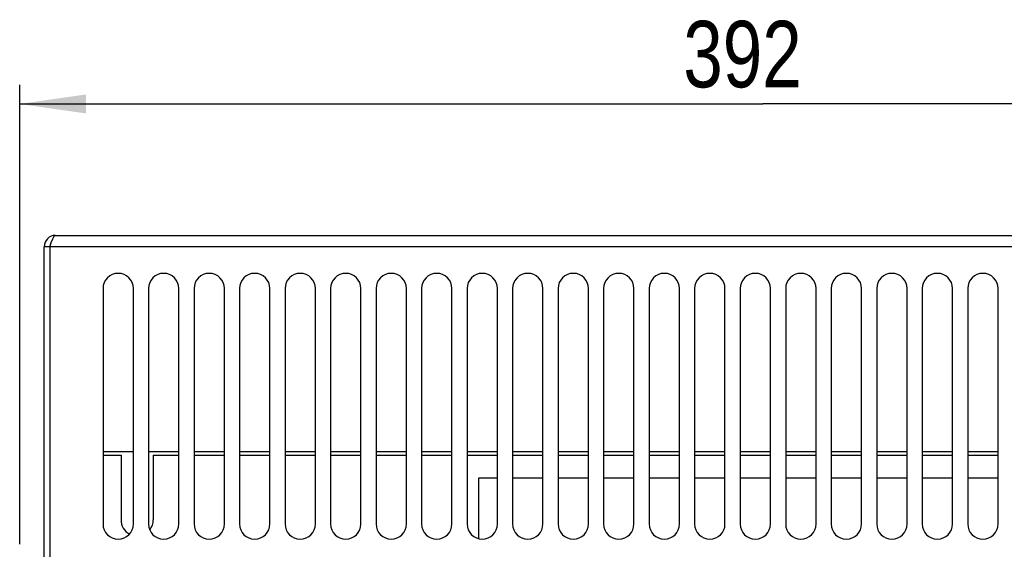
# Model space of a CAD drawing. Extents: x 0 to 841, y 0 to 594.
# Tile 19 of 121: x 129 to 181, y 399 to 427. Entities that reach past the tile are written whole.
import ezdxf

# ---------------------------------------------------------------- set-up
doc = ezdxf.new("R2010")
doc.units = 0
doc.header["$LTSCALE"] = 46.255
doc.layers.get('0').update_dxf_attribs({"linetype": 'CONTINUOUS'})
doc.styles.get("Standard").update_dxf_attribs({"font": 'txt', "width": 0.8})
doc.dimstyles.get("Standard").update_dxf_attribs({"dimtxt": 2.5, "dimasz": 2.5, "dimexe": 1.25, "dimexo": 0.625, "dimtad": 1, "dimcen": 2.5, "dimazin": 3, "dimtfac": 1, "dimtmove": 0, "dimatfit": 3})

# ---------------------------------------------------------------- blocks, each defined once
blk = doc.blocks.new('_FILLED')
at = {"color": 0, "linetype": 'BYBLOCK'}
blk.add_solid([(0, 0), (-1, 0.143), (-1, -0.143)], dxfattribs=at)
blk = doc.blocks.new('*D9')
at = {"color": 2, "linetype": 'CONTINUOUS'}
for p, q in [((128.982, 399.522), (128.982, 423.713)), ((207.369, 399.773), (207.369, 423.713)), ((128.982, 422.713), (168.175, 422.713)), ((207.369, 422.713), (168.175, 422.713))]:
    blk.add_line(p, q, dxfattribs=at)
at = {"color": 2, "linetype": 'CONTINUOUS', "xscale": 3.5, "yscale": 3.5, "zscale": 3.5, "rotation": 180}
blk.add_blockref('_FILLED', (128.982, 422.713), dxfattribs=at)
at = {"color": 2, "linetype": 'CONTINUOUS', "xscale": 3.5, "yscale": 3.5, "zscale": 3.5}
blk.add_blockref('_FILLED', (207.369, 422.713), dxfattribs=at)
at = {"color": 5, "linetype": 'CONTINUOUS', "width": 0.8}
blk.add_text('392', height=3.5, dxfattribs=at).set_placement((163.975, 423.588))

msp = doc.modelspace()

# ---------------------------------------------------------------- linework, layer by layer
at = {"color": 7, "linetype": 'CONTINUOUS'}
for p, q in [((130.875, 415.791), (205.475, 415.791)), ((130.275, 395.791), (130.275, 415.191)), ((130.575, 415.191), (130.275, 415.191)), ((130.575, 415.191), (130.575, 395.791)), ((133.375, 412.991), (133.375, 400.591)), ((134.975, 400.591), (134.975, 412.991)), ((135.775, 412.991), (135.775, 400.591)), ((137.375, 400.591), (137.375, 412.991)), ((138.175, 412.991), (138.175, 400.591)), ((139.775, 400.591), (139.775, 412.991)), ((140.575, 412.991), (140.575, 400.591)), ((142.175, 400.591), (142.175, 412.991)), ((142.975, 412.991), (142.975, 400.591)), ((144.575, 400.591), (144.575, 412.991)), ((145.375, 412.991), (145.375, 400.591)), ((146.975, 400.591), (146.975, 412.991)), ((147.775, 412.991), (147.775, 400.591)), ((149.375, 400.591), (149.375, 412.991)), ((150.175, 412.991), (150.175, 400.591)), ((151.775, 400.591), (151.775, 412.991)), ((152.575, 412.991), (152.575, 400.591)), ((154.175, 400.591), (154.175, 412.991)), ((154.975, 412.991), (154.975, 400.591)), ((156.575, 400.591), (156.575, 412.991)), ((157.375, 412.991), (157.375, 400.591)), ((158.975, 400.591), (158.975, 412.991)), ((159.775, 412.991), (159.775, 400.591)), ((161.375, 400.591), (161.375, 412.991)), ((162.175, 412.991), (162.175, 400.591)), ((163.775, 400.591), (163.775, 412.991)), ((164.575, 412.991), (164.575, 400.591)), ((166.175, 400.591), (166.175, 412.991)), ((166.975, 412.991), (166.975, 400.591)), ((168.575, 400.591), (168.575, 412.991)), ((169.375, 412.991), (169.375, 400.591)), ((170.975, 400.591), (170.975, 412.991)), ((171.775, 412.991), (171.775, 400.591)), ((173.375, 400.591), (173.375, 412.991)), ((174.175, 412.991), (174.175, 400.591)), ((175.775, 400.591), (175.775, 412.991)), ((176.575, 412.991), (176.575, 400.591)), ((178.175, 400.591), (178.175, 412.991)), ((178.975, 412.991), (178.975, 400.591)), ((180.575, 400.591), (180.575, 412.991)), ((134.975, 404.391), (133.375, 404.391)), ((133.375, 404.211), (134.325, 404.211)), ((134.325, 404.211), (134.325, 400.811)), ((137.375, 404.391), (135.775, 404.391)), ((136.025, 404.211), (136.025, 400.811)), ((136.025, 404.211), (137.375, 404.211)), ((139.775, 404.391), (138.175, 404.391)), ((138.175, 404.211), (139.775, 404.211)), ((142.175, 404.391), (140.575, 404.391)), ((140.575, 404.211), (142.175, 404.211)), ((144.575, 404.391), (142.975, 404.391)), ((142.975, 404.211), (144.575, 404.211)), ((146.975, 404.391), (145.375, 404.391)), ((145.375, 404.211), (146.975, 404.211)), ((149.375, 404.391), (147.775, 404.391)), ((147.775, 404.211), (149.375, 404.211)), ((151.775, 404.391), (150.175, 404.391)), ((150.175, 404.211), (151.775, 404.211)), ((154.175, 404.391), (152.575, 404.391)), ((152.575, 404.211), (154.175, 404.211)), ((156.575, 404.391), (154.975, 404.391)), ((154.975, 404.211), (156.575, 404.211)), ((158.975, 404.391), (157.375, 404.391)), ((157.375, 404.211), (158.975, 404.211)), ((161.375, 404.391), (159.775, 404.391)), ((159.775, 404.211), (161.375, 404.211)), ((163.775, 404.391), (162.175, 404.391)), ((162.175, 404.211), (163.775, 404.211)), ((166.175, 404.391), (164.575, 404.391)), ((164.575, 404.211), (166.175, 404.211)), ((168.575, 404.391), (166.975, 404.391)), ((166.975, 404.211), (168.575, 404.211)), ((170.975, 404.391), (169.375, 404.391)), ((169.375, 404.211), (170.975, 404.211)), ((173.375, 404.391), (171.775, 404.391)), ((171.775, 404.211), (173.375, 404.211)), ((175.775, 404.391), (174.175, 404.391)), ((174.175, 404.211), (175.775, 404.211)), ((178.175, 404.391), (176.575, 404.391)), ((176.575, 404.211), (178.175, 404.211)), ((180.575, 404.391), (178.975, 404.391)), ((178.975, 404.211), (180.575, 404.211)), ((153.175, 403.001), (153.175, 399.825)), ((154.175, 403.001), (153.175, 403.001)), ((156.575, 403.001), (154.975, 403.001)), ((158.975, 403.001), (157.375, 403.001)), ((161.375, 403.001), (159.775, 403.001)), ((163.775, 403.001), (162.175, 403.001)), ((166.175, 403.001), (164.575, 403.001)), ((168.575, 403.001), (166.975, 403.001)), ((170.975, 403.001), (169.375, 403.001)), ((173.375, 403.001), (171.775, 403.001)), ((175.775, 403.001), (174.175, 403.001)), ((178.175, 403.001), (176.575, 403.001)), ((180.575, 403.001), (178.975, 403.001))]:
    msp.add_line(p, q, dxfattribs=at)
at = {"color": 9, "linetype": 'CONTINUOUS'}
msp.add_line((205.775, 415.191), (130.575, 415.191), dxfattribs=at)
at = {"color": 7, "linetype": 'CONTINUOUS'}
msp.add_lwpolyline([(130.575, 415.191), (130.65, 415.42), (130.725, 415.615), (130.8, 415.745), (130.875, 415.791)], dxfattribs=at)
for centre, radius, start, end in [((130.875, 415.191), 0.6, 90, 180), ((130.875, 415.191), 0.3, 147.5747, 180), ((134.175, 412.991), 0.8, 0, 180), ((136.575, 412.991), 0.8, 0, 180), ((138.975, 412.991), 0.8, 0, 180), ((141.375, 412.991), 0.8, 0, 180), ((143.775, 412.991), 0.8, 0, 180), ((146.175, 412.991), 0.8, 0, 180), ((148.575, 412.991), 0.8, 0, 180), ((150.975, 412.991), 0.8, 0, 180), ((153.375, 412.991), 0.8, 0, 180), ((155.775, 412.991), 0.8, 0, 180), ((158.175, 412.991), 0.8, 0, 180), ((160.575, 412.991), 0.8, 0, 180), ((162.975, 412.991), 0.8, 0, 180), ((165.375, 412.991), 0.8, 0, 180), ((167.775, 412.991), 0.8, 0, 180), ((170.175, 412.991), 0.8, 0, 180), ((172.575, 412.991), 0.8, 0, 180), ((174.975, 412.991), 0.8, 0, 180), ((177.375, 412.991), 0.8, 0, 180), ((179.775, 412.991), 0.8, 0, 180), ((134.175, 400.591), 0.8, 180, 360), ((135.175, 400.811), 0.85, 180, 241.7068), ((136.575, 400.591), 0.8, 180, 360), ((135.175, 400.811), 0.85, 321.7104, 360), ((138.975, 400.591), 0.8, 180, 360), ((141.375, 400.591), 0.8, 180, 360), ((143.775, 400.591), 0.8, 180, 360), ((146.175, 400.591), 0.8, 180, 360), ((148.575, 400.591), 0.8, 180, 360), ((150.975, 400.591), 0.8, 180, 360), ((153.375, 400.591), 0.8, 180, 360), ((155.775, 400.591), 0.8, 180, 360), ((158.175, 400.591), 0.8, 180, 360), ((160.575, 400.591), 0.8, 180, 360), ((162.975, 400.591), 0.8, 180, 360), ((165.375, 400.591), 0.8, 180, 360), ((167.775, 400.591), 0.8, 180, 360), ((170.175, 400.591), 0.8, 180, 360), ((172.575, 400.591), 0.8, 180, 360), ((174.975, 400.591), 0.8, 180, 360), ((177.375, 400.591), 0.8, 180, 360), ((179.775, 400.591), 0.8, 180, 360)]:
    msp.add_arc(centre, radius, start, end, dxfattribs=at)

# ---------------------------------------------------------------- dimensions: what is measured, and where the dimension line sits
at = {"color": 2, "linetype": 'CONTINUOUS'}
dim = msp.add_linear_dim(base=(128.982, 422.713), p1=(207.369, 399.773), p2=(128.982, 399.522), angle=180, dimstyle='Standard', dxfattribs=at)
dim.commit()
dim.dimension.update_dxf_attribs({"geometry": '*D9', "text_midpoint": (168.175, 425.338), "dimtype": 128})

doc.saveas('drawing.dxf')
